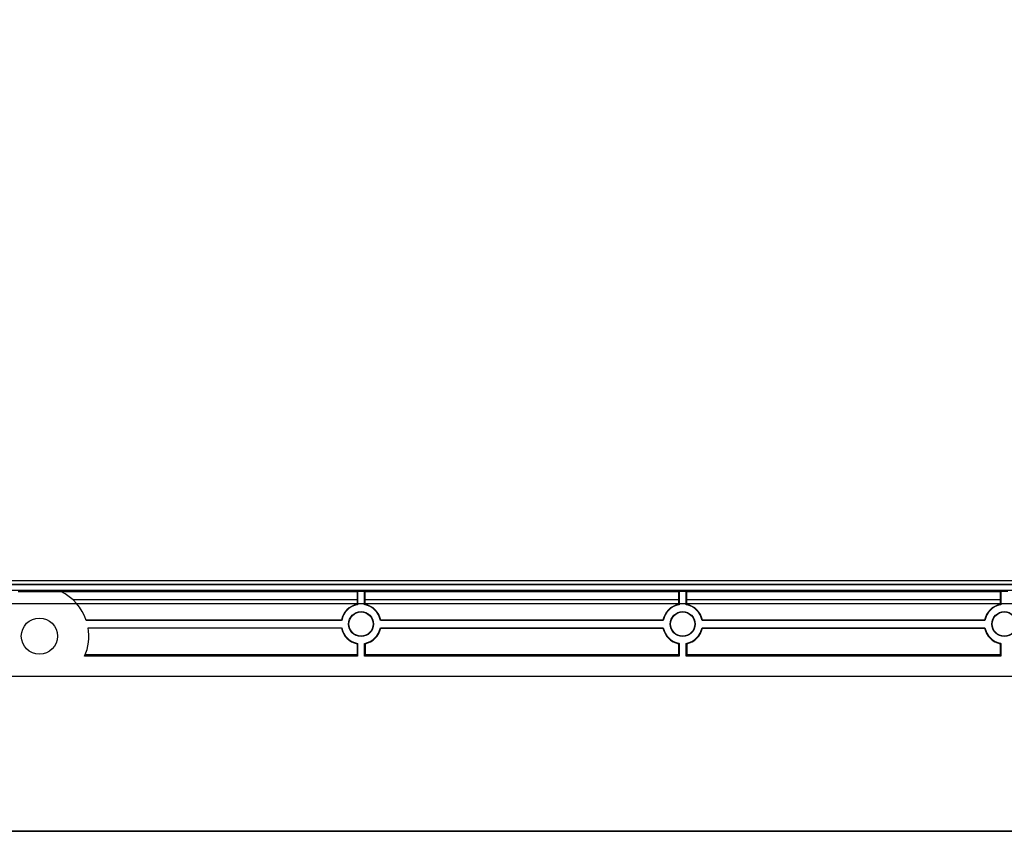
# Model space of a CAD drawing. Header units: millimetres. Extents: x 7187 to 8806, y -3756 to -2918.
# Tile 179 of 250: x 8587 to 8710, y -3684 to -3584. Entities that reach past the tile are written whole.
import ezdxf

# ---------------------------------------------------------------- set-up
doc = ezdxf.new("R2010")
doc.units = ezdxf.units.MM
doc.header["$LTSCALE"] = 3

msp = doc.modelspace()

# ---------------------------------------------------------------- linework, layer by layer
at = {"linetype": 'Continuous', "lineweight": 30}
for p, q in [((8404.38, -3653.76), (8774.78, -3653.76)), ((8404.38, -3653.79), (8774.78, -3653.79)), ((8774.7, -3653.33), (8404.45, -3653.33)), ((8404.38, -3654.49), (8774.78, -3654.49)), ((8586.93, -3654.66), (8592.23, -3654.66)), ((8629.08, -3654.7), (8592.32, -3654.7)), ((8629.08, -3654.7), (8629.13, -3654.66)), ((8629.08, -3654.7), (8629.08, -3655.71)), ((8630.03, -3654.66), (8629.13, -3654.66)), ((8629.13, -3654.66), (8629.13, -3656.3)), ((8630.03, -3654.66), (8630.08, -3654.7)), ((8630.03, -3656.3), (8630.03, -3654.66)), ((8669.08, -3654.7), (8630.08, -3654.7)), ((8630.08, -3655.71), (8630.08, -3654.7)), ((8669.08, -3654.7), (8669.13, -3654.66)), ((8669.08, -3654.7), (8669.08, -3655.71)), ((8670.03, -3654.66), (8669.13, -3654.66)), ((8669.13, -3654.66), (8669.13, -3656.3)), ((8670.03, -3654.66), (8670.08, -3654.7)), ((8670.03, -3656.3), (8670.03, -3654.66)), ((8709.08, -3654.7), (8670.08, -3654.7)), ((8670.08, -3655.71), (8670.08, -3654.7)), ((8709.08, -3654.7), (8709.13, -3654.66)), ((8709.08, -3654.7), (8709.08, -3655.71)), ((8710.03, -3654.66), (8709.13, -3654.66)), ((8709.13, -3654.66), (8709.13, -3656.3)), ((8629.08, -3655.71), (8593.77, -3655.71)), ((8629.08, -3655.71), (8629.08, -3656.26)), ((8630.08, -3656.26), (8630.08, -3655.71)), ((8669.08, -3655.71), (8630.08, -3655.71)), ((8669.08, -3655.71), (8669.08, -3656.26)), ((8670.08, -3656.26), (8670.08, -3655.71)), ((8709.08, -3655.71), (8670.08, -3655.71)), ((8709.08, -3655.71), (8709.08, -3656.26)), ((8627.13, -3658.21), (8595.4, -3658.21)), ((8627.17, -3658.25), (8595.41, -3658.25)), ((8667.17, -3658.25), (8631.99, -3658.25)), ((8667.13, -3658.21), (8632.03, -3658.21)), ((8707.17, -3658.25), (8671.99, -3658.25)), ((8707.13, -3658.21), (8672.03, -3658.21)), ((8595.64, -3659.16), (8627.17, -3659.16)), ((8627.13, -3659.21), (8595.65, -3659.21)), ((8631.99, -3659.16), (8667.17, -3659.16)), ((8632.03, -3659.21), (8667.13, -3659.21)), ((8671.99, -3659.16), (8707.17, -3659.16)), ((8672.03, -3659.21), (8707.13, -3659.21)), ((8629.08, -3661.16), (8629.08, -3662.51)), ((8629.13, -3661.12), (8629.13, -3662.7)), ((8630.03, -3662.7), (8630.03, -3661.12)), ((8630.08, -3661.16), (8630.08, -3662.51)), ((8669.08, -3661.16), (8669.08, -3662.51)), ((8669.13, -3661.12), (8669.13, -3662.7)), ((8670.03, -3662.7), (8670.03, -3661.12)), ((8670.08, -3661.16), (8670.08, -3662.51)), ((8709.08, -3661.16), (8709.08, -3662.51)), ((8709.13, -3661.12), (8709.13, -3662.7)), ((8595.28, -3662.51), (8629.08, -3662.51)), ((8629.13, -3662.7), (8629.08, -3662.51)), ((8630.08, -3662.51), (8630.03, -3662.7)), ((8630.08, -3662.51), (8669.08, -3662.51)), ((8669.13, -3662.7), (8669.08, -3662.51)), ((8670.08, -3662.51), (8670.03, -3662.7)), ((8670.08, -3662.51), (8709.08, -3662.51)), ((8709.13, -3662.7), (8709.08, -3662.51)), ((8629.13, -3662.7), (8595.2, -3662.7)), ((8669.13, -3662.7), (8630.03, -3662.7)), ((8709.13, -3662.7), (8670.03, -3662.7)), ((8787.58, -3665.21), (8391.58, -3665.21))]:
    msp.add_line(p, q, dxfattribs=at)
at = {"color": 3, "linetype": 'Continuous', "lineweight": 30}
msp.add_line((8780.58, -3656.21), (8398.58, -3656.21), dxfattribs=at)
at = {"color": 1, "lineweight": 35}
msp.add_lwpolyline([(8370.85, -2995.7), (8806.09, -2995.7), (8806.09, -3684.48), (8370.85, -3684.48)], close=True, dxfattribs=at)
at = {"linetype": 'Continuous', "lineweight": 30, "flags": 128}
for points in [[(8629.13, -3656.3), (8629.12, -3656.29), (8629.08, -3656.26)], [(8630.03, -3656.3), (8630.04, -3656.29), (8630.08, -3656.26)], [(8669.13, -3656.3), (8669.12, -3656.29), (8669.08, -3656.26)], [(8670.03, -3656.3), (8670.04, -3656.29), (8670.08, -3656.26)], [(8709.13, -3656.3), (8709.12, -3656.29), (8709.08, -3656.26)], [(8627.17, -3658.25), (8627.17, -3658.25), (8627.13, -3658.21)], [(8631.99, -3658.25), (8631.99, -3658.25), (8632.03, -3658.21)], [(8667.17, -3658.25), (8667.17, -3658.25), (8667.13, -3658.21)], [(8671.99, -3658.25), (8671.99, -3658.25), (8672.03, -3658.21)], [(8707.17, -3658.25), (8707.17, -3658.25), (8707.13, -3658.21)], [(8627.17, -3659.16), (8627.17, -3659.16), (8627.13, -3659.21)], [(8631.99, -3659.16), (8631.99, -3659.16), (8632.03, -3659.21)], [(8667.17, -3659.16), (8667.17, -3659.16), (8667.13, -3659.21)], [(8671.99, -3659.16), (8671.99, -3659.16), (8672.03, -3659.21)], [(8707.17, -3659.16), (8707.17, -3659.16), (8707.13, -3659.21)], [(8629.13, -3661.12), (8629.12, -3661.12), (8629.08, -3661.16)], [(8630.03, -3661.12), (8630.04, -3661.12), (8630.08, -3661.16)], [(8669.13, -3661.12), (8669.12, -3661.12), (8669.08, -3661.16)], [(8670.03, -3661.12), (8670.04, -3661.12), (8670.08, -3661.16)], [(8709.13, -3661.12), (8709.12, -3661.12), (8709.08, -3661.16)]]:
    msp.add_lwpolyline(points, dxfattribs=at)
at = {"linetype": 'Continuous', "lineweight": 30}
for centre, radius in [((8629.58, -3658.71), 1.55), ((8629.58, -3658.71), 1.5), ((8669.58, -3658.71), 1.55), ((8669.58, -3658.71), 1.5), ((8709.58, -3658.71), 1.55), ((8709.58, -3658.71), 1.5), ((8589.58, -3660.21), 2.25)]:
    msp.add_circle(centre, radius, dxfattribs=at)
for centre, radius, start, end in [((8589.58, -3660.21), 6.15, 18.5057, 64.4373), ((8629.58, -3658.71), 2.5, 101.537, 168.463), ((8629.58, -3658.71), 2.45, 100.6227, 169.3773), ((8629.58, -3658.71), 2.45, 10.6227, 79.3773), ((8629.58, -3658.71), 2.5, 11.537, 78.463), ((8669.58, -3658.71), 2.5, 101.537, 168.463), ((8669.58, -3658.71), 2.45, 100.6227, 169.3773), ((8669.58, -3658.71), 2.45, 10.6227, 79.3773), ((8669.58, -3658.71), 2.5, 11.537, 78.463), ((8709.58, -3658.71), 2.5, 101.537, 168.463), ((8709.58, -3658.71), 2.45, 100.6227, 169.3773), ((8589.58, -3660.21), 6.15, 336.0301, 9.8114), ((8629.58, -3658.71), 2.5, 191.537, 258.463), ((8629.58, -3658.71), 2.45, 190.6227, 259.3773), ((8629.58, -3658.71), 2.45, 280.6227, 349.3773), ((8629.58, -3658.71), 2.5, 281.537, 348.463), ((8669.58, -3658.71), 2.5, 191.537, 258.463), ((8669.58, -3658.71), 2.45, 190.6227, 259.3773), ((8669.58, -3658.71), 2.45, 280.6227, 349.3773), ((8669.58, -3658.71), 2.5, 281.537, 348.463), ((8709.58, -3658.71), 2.5, 191.537, 258.463), ((8709.58, -3658.71), 2.45, 190.6227, 259.3773)]:
    msp.add_arc(centre, radius, start, end, dxfattribs=at)

doc.saveas('drawing.dxf')
